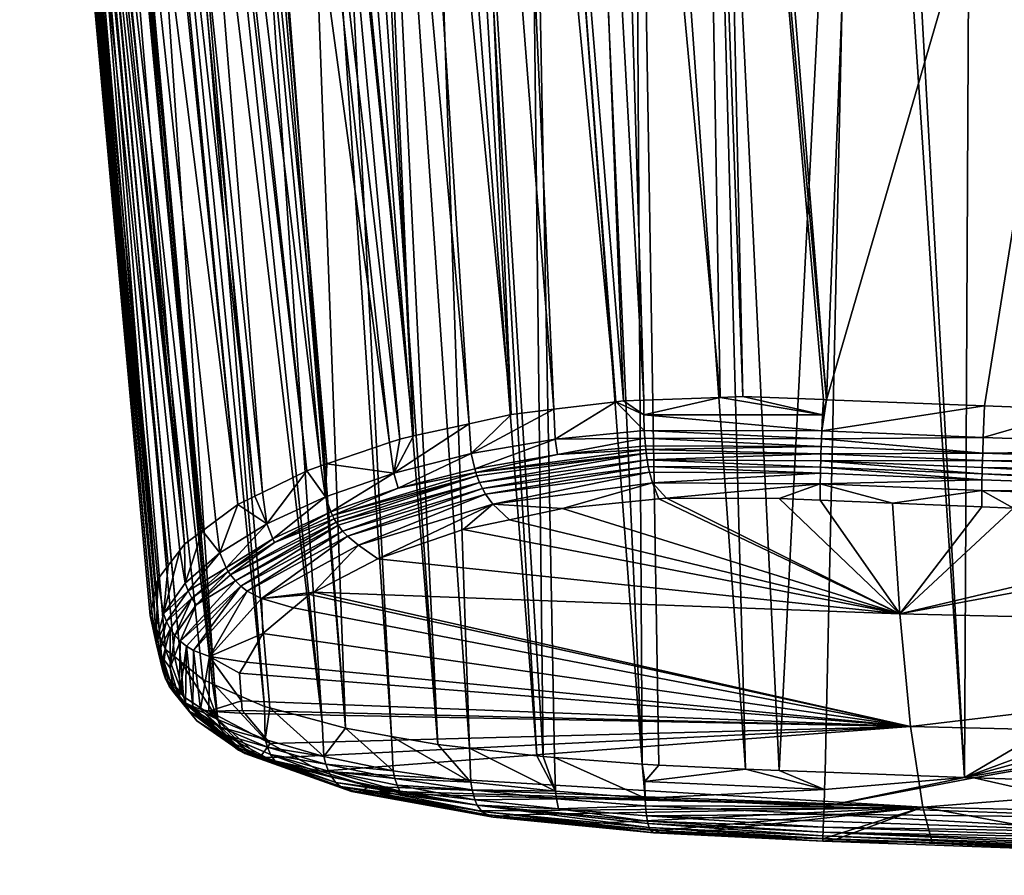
# Model space of a CAD drawing. Extents: x -0.11 to 0.11, y -0.305 to 0.019.
# Tile 23 of 256: x -0.097 to -0.065, y -0.105 to -0.077. Entities that reach past the tile are written whole.
import ezdxf

# ---------------------------------------------------------------- set-up
doc = ezdxf.new("R2010")
doc.units = 0
doc.layers.add('mesh', color=7, linetype='CONTINUOUS')

msp = doc.modelspace()

# ---------------------------------------------------------------- meshes
at = {"layer": 'mesh'}
mesh = msp.add_polyface(dxfattribs=at)
corners = [(-0.031604, -0.090752, 0.028043), (-0.055606, -0.091252, 0.027859), (-0.05557, -0.09017, 0.027693), (-0.06599, -0.091392, 0.027622), (-0.065972, -0.090891, 0.02766), (-0.056782, -0.090141, 0.027675), (-0.062878, -0.089993, 0.027586), (-0.065929, -0.089876, 0.027513), (-0.071149, -0.090679, 0.027546), (-0.071, -0.089684, 0.027393), (-0.059658, -0.050684, 0.01907), (-0.058643, -0.050675, 0.019082), (-0.066321, -0.051021, -0.025165), (-0.066573, -0.101793, -0.011376), (-0.023998, -0.076774, -0.018706), (-0.069395, -0.051048, -0.025115), (-0.058249, -0.050674, 0.019084), (-0.031577, -0.05055, 0.019252), (-0.069474, -0.050767, 0.01896), (-0.013347, -0.050342, 0.019314), (-0.013346, -0.050466, 0.019367), (-0.058249, -0.050492, 0.01901), (-0.069474, -0.050583, 0.018888), (-0.058249, -0.050337, 0.018871), (-0.024448, -0.050658, -0.025621), (-0.069396, -0.050925, -0.025135), (-0.024449, -0.050328, -0.025542), (-0.069398, -0.050653, -0.025082), (-0.069397, -0.05079, -0.025125), (-0.024449, -0.050526, -0.025611), (-0.069398, -0.050528, -0.025005), (-0.024449, -0.050206, -0.025447), (-0.069397, -0.050424, -0.0249), (-0.069474, -0.050428, 0.018749)]
mesh.append_faces([[corners[k] for k in face] for face in [(0, 1, 2, 2), (1, 3, 4, 4), (1, 5, 2, 2), (1, 6, 5, 5), (4, 6, 1, 1), (4, 7, 6, 6), (8, 7, 4, 4), (9, 10, 7, 7), (5, 10, 11, 11), (6, 10, 5, 5), (6, 7, 10, 10), (12, 13, 14, 14), (15, 13, 12, 12), (16, 2, 5, 5), (16, 0, 2, 2), (17, 0, 16, 16), (9, 18, 10, 10), (5, 11, 16, 16), (16, 10, 18, 18), (16, 11, 10, 10), (19, 20, 21, 21), (16, 21, 20, 20), (18, 21, 16, 16), (18, 22, 21, 21), (21, 22, 23, 23), (24, 25, 12, 12), (26, 27, 28, 28), (25, 29, 28, 28), (24, 29, 25, 25), (30, 31, 32, 32), (27, 31, 30, 30), (26, 31, 27, 27), (33, 23, 22, 22)]])
mesh = msp.add_polyface(dxfattribs=at)
corners = [(-0.074154, -0.050806, 0.018908), (-0.071, -0.089684, 0.027393), (-0.07454, -0.05081, 0.018878), (-0.076863, -0.089692, 0.026844), (-0.079013, -0.050862, 0.018524), (-0.078012, -0.05085, 0.018603), (-0.079748, -0.089988, 0.025983), (-0.082815, -0.050913, 0.017456), (-0.081502, -0.050895, 0.017825), (-0.084245, -0.090844, 0.023743), (-0.088216, -0.051, 0.01437), (-0.086302, -0.050967, 0.015761), (-0.08722, -0.091804, 0.021282), (-0.092153, -0.051075, 0.010629), (-0.091084, -0.051054, 0.011744), (-0.087669, -0.091957, 0.02089), (-0.092409, -0.051081, 0.010245), (-0.089093, -0.092658, 0.019042), (-0.093456, -0.051105, 0.008679), (-0.089331, -0.092775, 0.018733), (-0.093997, -0.051118, 0.00787), (-0.073685, -0.089581, 0.027329), (-0.075082, -0.050817, 0.018835), (-0.074409, -0.089607, 0.027218), (-0.077508, -0.089715, 0.026746), (-0.080733, -0.050885, 0.018041), (-0.077757, -0.089745, 0.026661), (-0.081113, -0.090154, 0.025518), (-0.083444, -0.050923, 0.01715), (-0.086024, -0.050962, 0.015896), (-0.084965, -0.050946, 0.016411), (-0.082465, -0.090451, 0.024755), (-0.088362, -0.051003, 0.014264), (-0.084689, -0.090942, 0.023491), (-0.089376, -0.05102, 0.013527), (-0.085011, -0.091052, 0.02321), (-0.090492, -0.051042, 0.012363), (-0.087028, -0.091739, 0.021449), (-0.090257, -0.051239, -0.018758), (-0.088245, -0.051223, -0.020373), (-0.090495, -0.05124, -0.018476), (-0.087496, -0.051218, -0.020975), (-0.085891, -0.051204, -0.021972), (-0.086937, -0.051213, -0.021424), (-0.083375, -0.051059, -0.023334), (-0.083173, -0.05118, -0.023398), (-0.080672, -0.051156, -0.024148), (-0.084168, -0.051189, -0.022876), (-0.079164, -0.051142, -0.0246), (-0.077215, -0.051121, -0.024797), (-0.074968, -0.051098, -0.025024), (-0.077869, -0.051006, -0.024837), (-0.088316, -0.051037, -0.02046), (-0.090471, -0.051119, -0.018567), (-0.092352, -0.051066, -0.016415), (-0.092283, -0.051251, -0.01636), (-0.093945, -0.051074, -0.01403)]
mesh.append_faces([[corners[k] for k in face] for face in [(0, 1, 2, 2), (3, 4, 5, 5), (6, 7, 8, 8), (9, 10, 11, 11), (12, 13, 14, 14), (15, 16, 13, 13), (17, 18, 16, 16), (19, 20, 18, 18), (21, 22, 2, 2), (23, 5, 22, 22), (24, 25, 4, 4), (26, 8, 25, 25), (27, 28, 7, 7), (29, 9, 11, 11), (30, 31, 29, 29), (9, 32, 10, 10), (33, 34, 32, 32), (35, 36, 34, 34), (37, 14, 36, 36), (38, 39, 40, 40), (41, 42, 39, 39), (43, 42, 41, 41), (44, 45, 46, 46), (44, 47, 45, 45), (42, 47, 44, 44), (48, 49, 50, 50), (48, 51, 46, 46), (52, 39, 42, 42), (53, 39, 52, 52), (53, 40, 39, 39), (54, 40, 53, 53), (54, 55, 40, 40), (56, 55, 54, 54)]])
mesh = msp.add_polyface(dxfattribs=at)
corners = [(-0.07454, -0.05081, 0.018878), (-0.071, -0.089684, 0.027393), (-0.071102, -0.08968, 0.02739), (-0.073685, -0.089581, 0.027329), (-0.076863, -0.089692, 0.026844), (-0.078012, -0.05085, 0.018603), (-0.074409, -0.089607, 0.027218), (-0.077508, -0.089715, 0.026746), (-0.079013, -0.050862, 0.018524), (-0.079748, -0.089988, 0.025983), (-0.081502, -0.050895, 0.017825), (-0.077757, -0.089745, 0.026661), (-0.085011, -0.091052, 0.02321), (-0.089376, -0.05102, 0.013527), (-0.084689, -0.090942, 0.023491), (-0.08722, -0.091804, 0.021282), (-0.091084, -0.051054, 0.011744), (-0.087028, -0.091739, 0.021449), (-0.087669, -0.091957, 0.02089), (-0.092153, -0.051075, 0.010629), (-0.089093, -0.092658, 0.019042), (-0.092409, -0.051081, 0.010245), (-0.08029, -0.101102, -0.009816), (-0.083173, -0.05118, -0.023398), (-0.084168, -0.051189, -0.022876), (-0.069395, -0.051048, -0.025115), (-0.069932, -0.051053, -0.025106), (-0.066573, -0.101793, -0.011376), (-0.074154, -0.050806, 0.018908), (-0.069474, -0.050767, 0.01896), (-0.075082, -0.050817, 0.018835), (-0.080733, -0.050885, 0.018041), (-0.081113, -0.090154, 0.025518), (-0.082815, -0.050913, 0.017456), (-0.084965, -0.050946, 0.016411), (-0.083444, -0.050923, 0.01715), (-0.086024, -0.050962, 0.015896), (-0.082465, -0.090451, 0.024755), (-0.084245, -0.090844, 0.023743), (-0.088362, -0.051003, 0.014264), (-0.090492, -0.051042, 0.012363), (-0.090495, -0.05124, -0.018476), (-0.092283, -0.051251, -0.01636), (-0.08718, -0.100011, -0.005066), (-0.086426, -0.100213, -0.005915), (-0.088245, -0.051223, -0.020373), (-0.090257, -0.051239, -0.018758), (-0.084948, -0.100475, -0.007066), (-0.087496, -0.051218, -0.020975), (-0.08347, -0.100733, -0.008201), (-0.086937, -0.051213, -0.021424), (-0.085891, -0.051204, -0.021972), (-0.082447, -0.100852, -0.008721), (-0.080089, -0.101125, -0.009918), (-0.080672, -0.051156, -0.024148), (-0.079722, -0.101152, -0.010024), (-0.076912, -0.101362, -0.010838), (-0.079164, -0.051142, -0.0246), (-0.077215, -0.051121, -0.024797), (-0.074968, -0.051098, -0.025024), (-0.072524, -0.101569, -0.011355), (-0.073599, -0.101522, -0.011254)]
mesh.append_faces([[corners[k] for k in face] for face in [(0, 1, 2, 2), (3, 0, 2, 2), (4, 5, 6, 6), (7, 8, 4, 4), (9, 10, 11, 11), (12, 13, 14, 14), (15, 16, 17, 17), (18, 19, 15, 15), (20, 21, 18, 18), (22, 23, 24, 24), (25, 26, 27, 27), (28, 29, 1, 1), (6, 30, 3, 3), (11, 31, 7, 7), (32, 33, 9, 9), (34, 35, 32, 32), (36, 37, 38, 38), (34, 32, 37, 37), (14, 39, 38, 38), (17, 40, 12, 12), (41, 42, 43, 43), (43, 44, 41, 41), (44, 45, 46, 46), (47, 48, 45, 45), (49, 50, 48, 48), (49, 51, 50, 50), (52, 24, 51, 51), (53, 54, 23, 23), (55, 56, 54, 54), (57, 56, 58, 58), (57, 54, 56, 56), (59, 60, 26, 26), (59, 58, 61, 61)]])
mesh = msp.add_polyface(dxfattribs=at)
corners = [(-0.055637, -0.092422, 0.027551), (-0.017911, -0.093005, 0.027889), (-0.018037, -0.093041, 0.027862), (-0.055632, -0.092213, 0.027671), (-0.017559, -0.092904, 0.027965), (-0.043209, -0.093722, 0.02633), (-0.020912, -0.093863, 0.026971), (-0.021454, -0.094083, 0.026561), (-0.055644, -0.092957, 0.027035), (-0.02049, -0.093742, 0.027153), (-0.019872, -0.093565, 0.027419), (-0.05564, -0.092615, 0.027402), (-0.019653, -0.093502, 0.027514), (-0.023266, -0.076801, -0.018856), (-0.023998, -0.076774, -0.018706), (-0.023839, -0.085925, -0.016277), (-0.023723, -0.050776, -0.025702), (-0.022522, -0.076846, -0.019069), (-0.023512, -0.050775, -0.025729), (-0.023979, -0.050778, -0.025668), (-0.023039, -0.090147, -0.01517), (-0.022569, -0.096632, -0.013329), (-0.022296, -0.090194, -0.015383), (-0.023712, -0.090137, -0.015094), (-0.023584, -0.094353, -0.01391), (-0.031577, -0.05055, 0.019252), (-0.030037, -0.090762, 0.028053), (-0.031604, -0.090752, 0.028043), (-0.015105, -0.090852, 0.028145), (-0.066573, -0.101793, -0.011376), (-0.066321, -0.051021, -0.025165), (-0.024448, -0.05078, -0.025607), (-0.015203, -0.091456, 0.028238), (-0.015317, -0.091717, 0.028264), (-0.015432, -0.091871, 0.028268), (-0.055606, -0.091252, 0.027859), (-0.015863, -0.092253, 0.028247), (-0.019021, -0.093322, 0.02765), (-0.018526, -0.09318, 0.027757), (-0.016103, -0.092371, 0.02822), (-0.023078, -0.050769, -0.025898), (-0.021808, -0.076932, -0.019434), (-0.02266, -0.050763, -0.026061)]
mesh.append_faces([[corners[k] for k in face] for face in [(0, 1, 2, 2), (3, 4, 1, 1), (5, 6, 7, 7), (5, 8, 6, 6), (8, 9, 6, 6), (8, 10, 9, 9), (11, 12, 10, 10), (13, 14, 15, 15), (16, 17, 18, 18), (16, 13, 17, 17), (19, 13, 16, 16), (19, 14, 13, 13), (20, 21, 22, 22), (23, 24, 20, 20), (20, 15, 23, 23), (20, 13, 15, 15), (22, 13, 20, 20), (22, 17, 13, 13), (25, 26, 27, 27), (28, 26, 25, 25), (29, 15, 14, 14), (30, 14, 31, 31), (29, 23, 15, 15), (29, 24, 23, 23), (32, 33, 26, 26), (26, 34, 27, 27), (35, 34, 36, 36), (37, 11, 38, 38), (0, 2, 38, 38), (36, 39, 35, 35), (17, 40, 18, 18), (41, 40, 17, 17), (41, 42, 40, 40)]])
mesh = msp.add_polyface(dxfattribs=at)
corners = [(-0.091587, -0.094314, 0.014531), (-0.096301, -0.051189, 0.001784), (-0.096115, -0.051181, 0.002571), (-0.089876, -0.093044, 0.018026), (-0.094153, -0.051121, 0.007637), (-0.093997, -0.051118, 0.00787), (-0.096688, -0.051208, -0.000232), (-0.092569, -0.096027, 0.009404), (-0.096757, -0.051218, -0.001685), (-0.096665, -0.051204, 0.000241), (-0.092446, -0.095431, 0.011268), (-0.09211, -0.094993, 0.012547), (-0.095822, -0.051169, 0.003814), (-0.095179, -0.051151, 0.005287), (-0.095263, -0.051045, 0.005297), (-0.096176, -0.051073, 0.002584), (-0.096111, -0.051253, -0.008597), (-0.096065, -0.051253, -0.008739), (-0.096142, -0.051138, -0.008763), (-0.096709, -0.051129, -0.005948), (-0.096635, -0.051244, -0.005939), (-0.096391, -0.051251, -0.007735), (-0.096749, -0.05124, -0.005104), (-0.096869, -0.051108, -0.003095), (-0.096876, -0.051236, -0.004173), (-0.096824, -0.051228, -0.003098), (-0.094887, -0.051259, -0.01212), (-0.095183, -0.051259, -0.011456), (-0.09508, -0.05126, -0.011772), (-0.093853, -0.051257, -0.01398), (-0.093016, -0.051255, -0.015485), (-0.092283, -0.051251, -0.01636), (-0.0967, -0.051095, -0.000233), (-0.096686, -0.051007, -0.005945), (-0.093945, -0.051074, -0.01403), (-0.095213, -0.051078, -0.011465)]
mesh.append_faces([[corners[k] for k in face] for face in [(0, 1, 2, 2), (3, 4, 5, 5), (6, 7, 8, 8), (9, 10, 6, 6), (1, 11, 9, 9), (0, 12, 13, 13), (14, 13, 12, 12), (15, 9, 6, 6), (15, 1, 9, 9), (2, 1, 15, 15), (16, 17, 18, 18), (19, 20, 21, 21), (19, 22, 20, 20), (23, 22, 19, 19), (23, 24, 22, 22), (25, 24, 23, 23), (26, 27, 28, 28), (26, 29, 27, 27), (29, 30, 31, 31), (6, 32, 15, 15), (6, 8, 32, 32), (23, 8, 25, 25), (23, 32, 8, 8), (21, 18, 19, 19), (21, 16, 18, 18), (33, 19, 18, 18), (15, 12, 2, 2), (15, 14, 12, 12), (34, 29, 31, 31), (35, 29, 34, 34), (35, 27, 29, 29), (18, 27, 35, 35), (18, 17, 27, 27)]])
mesh = msp.add_polyface(dxfattribs=at)
corners = [(-0.092386, -0.097272, 0.005346), (-0.096111, -0.051253, -0.008597), (-0.096391, -0.051251, -0.007735), (-0.089331, -0.092775, 0.018733), (-0.093456, -0.051105, 0.008679), (-0.089093, -0.092658, 0.019042), (-0.089876, -0.093044, 0.018026), (-0.093997, -0.051118, 0.00787), (-0.096115, -0.051181, 0.002571), (-0.095822, -0.051169, 0.003814), (-0.091587, -0.094314, 0.014531), (-0.096824, -0.051228, -0.003098), (-0.092687, -0.096603, 0.007606), (-0.092513, -0.09699, 0.006298), (-0.092646, -0.096401, 0.008236), (-0.096757, -0.051218, -0.001685), (-0.092569, -0.096027, 0.009404), (-0.096688, -0.051208, -0.000232), (-0.092446, -0.095431, 0.011268), (-0.096665, -0.051204, 0.000241), (-0.09211, -0.094993, 0.012547), (-0.096301, -0.051189, 0.001784), (-0.091742, -0.094516, 0.013942), (-0.092197, -0.097692, 0.003929), (-0.096876, -0.051236, -0.004173), (-0.096749, -0.05124, -0.005104), (-0.096635, -0.051244, -0.005939), (-0.091916, -0.097918, 0.003105), (-0.091708, -0.098085, 0.002498), (-0.090694, -0.098789, -0.000108), (-0.094887, -0.051259, -0.01212), (-0.09508, -0.05126, -0.011772), (-0.095179, -0.051151, 0.005287), (-0.09058, -0.093566, 0.016588), (-0.094153, -0.051121, 0.007637), (-0.091014, -0.093889, 0.015701), (-0.095183, -0.051259, -0.011456), (-0.096065, -0.051253, -0.008739), (-0.090998, -0.098657, 0.000416), (-0.090627, -0.098819, -0.000225), (-0.093853, -0.051257, -0.01398), (-0.089028, -0.099517, -0.002986), (-0.093016, -0.051255, -0.015485), (-0.08718, -0.100011, -0.005066), (-0.092283, -0.051251, -0.01636), (-0.086426, -0.100213, -0.005915), (-0.090257, -0.051239, -0.018758), (-0.090495, -0.05124, -0.018476)]
mesh.append_faces([[corners[k] for k in face] for face in [(0, 1, 2, 2), (3, 4, 5, 5), (6, 7, 3, 3), (8, 9, 10, 10), (11, 12, 13, 13), (11, 14, 12, 12), (15, 14, 11, 11), (15, 16, 14, 14), (17, 18, 16, 16), (19, 20, 18, 18), (21, 22, 20, 20), (10, 22, 21, 21), (23, 1, 0, 0), (13, 24, 11, 11), (13, 25, 24, 24), (0, 25, 13, 13), (0, 26, 25, 25), (2, 26, 0, 0), (1, 27, 28, 28), (23, 27, 1, 1), (29, 30, 31, 31), (32, 6, 33, 33), (32, 34, 6, 6), (35, 32, 33, 33), (10, 32, 35, 35), (29, 36, 37, 37), (37, 28, 38, 38), (1, 28, 37, 37), (29, 31, 36, 36), (39, 40, 30, 30), (41, 42, 40, 40), (43, 44, 42, 42), (45, 46, 47, 47)]])
mesh = msp.add_polyface(dxfattribs=at)
corners = [(-0.076862, -0.090164, 0.026976), (-0.076863, -0.089692, 0.026844), (-0.074409, -0.089607, 0.027218), (-0.0797, -0.090946, 0.026193), (-0.076844, -0.090668, 0.027017), (-0.076829, -0.090918, 0.02701), (-0.076585, -0.092345, 0.026224), (-0.076376, -0.092864, 0.025389), (-0.079468, -0.093171, 0.024443), (-0.082248, -0.092011, 0.02495), (-0.076798, -0.09128, 0.026952), (-0.076785, -0.091395, 0.02692), (-0.079626, -0.091435, 0.026162), (-0.076809, -0.091162, 0.026978), (-0.077508, -0.089715, 0.026746), (-0.077757, -0.089745, 0.026661), (-0.079748, -0.089988, 0.025983), (-0.071126, -0.090168, 0.0275), (-0.071149, -0.090679, 0.027546), (-0.07116, -0.090933, 0.027539), (-0.076136, -0.092841, 0.025463), (-0.076719, -0.091819, 0.026719), (-0.076678, -0.092009, 0.026576), (-0.081933, -0.092714, 0.024634), (-0.076754, -0.091614, 0.026834), (-0.082036, -0.092533, 0.024757), (-0.071179, -0.091416, 0.027448), (-0.07117, -0.09118, 0.027508), (-0.081702, -0.093029, 0.024325), (-0.071198, -0.092041, 0.027091), (-0.071193, -0.091848, 0.027239), (-0.071187, -0.091639, 0.027359), (-0.068652, -0.096543, 0.018565), (-0.077215, -0.051121, -0.024797), (-0.076381, -0.101401, -0.010992), (-0.073599, -0.101522, -0.011254), (-0.076912, -0.101362, -0.010838)]
mesh.append_faces([[corners[k] for k in face] for face in [(0, 1, 2, 2), (3, 4, 5, 5), (6, 7, 8, 8), (9, 10, 11, 11), (12, 13, 10, 10), (9, 12, 10, 10), (0, 14, 1, 1), (0, 15, 14, 14), (4, 15, 0, 0), (3, 15, 4, 4), (3, 16, 15, 15), (17, 0, 2, 2), (18, 4, 0, 0), (19, 5, 4, 4), (20, 7, 6, 6), (21, 22, 23, 23), (24, 21, 25, 25), (11, 26, 24, 24), (10, 26, 11, 11), (13, 27, 10, 10), (13, 5, 27, 27), (12, 5, 13, 13), (12, 3, 5, 5), (28, 6, 8, 8), (22, 6, 28, 28), (22, 29, 6, 6), (21, 29, 22, 22), (24, 30, 21, 21), (26, 31, 24, 24), (32, 7, 20, 20), (32, 8, 7, 7), (33, 34, 35, 35), (33, 36, 34, 34)]])
mesh = msp.add_polyface(dxfattribs=at)
corners = [(-0.071205, -0.092383, 0.026725), (-0.071209, -0.0929, 0.025873), (-0.072518, -0.092847, 0.025845), (-0.06602, -0.092595, 0.026838), (-0.066022, -0.093112, 0.025985), (-0.068879, -0.092995, 0.025924), (-0.076136, -0.092841, 0.025463), (-0.06599, -0.091392, 0.027622), (-0.07117, -0.09118, 0.027508), (-0.07116, -0.090933, 0.027539), (-0.071179, -0.091416, 0.027448), (-0.065972, -0.090891, 0.02766), (-0.071149, -0.090679, 0.027546), (-0.071, -0.089684, 0.027393), (-0.065929, -0.089876, 0.027513), (-0.071126, -0.090168, 0.0275), (-0.071102, -0.08968, 0.02739), (-0.073685, -0.089581, 0.027329), (-0.074409, -0.089607, 0.027218), (-0.076862, -0.090164, 0.026976), (-0.076844, -0.090668, 0.027017), (-0.076829, -0.090918, 0.02701), (-0.066015, -0.092253, 0.027205), (-0.06601, -0.09206, 0.027353), (-0.071193, -0.091848, 0.027239), (-0.071187, -0.091639, 0.027359), (-0.071198, -0.092041, 0.027091), (-0.076585, -0.092345, 0.026224), (-0.076798, -0.09128, 0.026952), (-0.076719, -0.091819, 0.026719), (-0.076754, -0.091614, 0.026834), (-0.065998, -0.091628, 0.027562), (-0.068652, -0.096543, 0.018565), (-0.069932, -0.051053, -0.025106), (-0.071039, -0.101625, -0.01136), (-0.066573, -0.101793, -0.011376), (-0.072524, -0.101569, -0.011355), (-0.074968, -0.051098, -0.025024), (-0.073599, -0.101522, -0.011254)]
mesh.append_faces([[corners[k] for k in face] for face in [(0, 1, 2, 2), (3, 4, 5, 5), (6, 0, 2, 2), (7, 8, 9, 9), (7, 10, 8, 8), (11, 9, 12, 12), (11, 7, 9, 9), (12, 13, 14, 14), (15, 13, 12, 12), (15, 16, 13, 13), (17, 16, 15, 15), (15, 18, 17, 17), (12, 19, 15, 15), (9, 20, 12, 12), (8, 21, 9, 9), (0, 5, 1, 1), (0, 3, 5, 5), (22, 3, 0, 0), (23, 24, 25, 25), (22, 26, 24, 24), (0, 26, 22, 22), (0, 27, 26, 26), (6, 27, 0, 0), (28, 8, 10, 10), (29, 24, 26, 26), (30, 25, 24, 24), (10, 31, 25, 25), (7, 31, 10, 10), (32, 2, 1, 1), (32, 6, 2, 2), (33, 34, 35, 35), (33, 36, 34, 34), (37, 38, 36, 36)]])
mesh = msp.add_polyface(dxfattribs=at)
corners = [(-0.088762, -0.094145, 0.01939), (-0.088951, -0.093662, 0.019337), (-0.087064, -0.092796, 0.02153), (-0.087669, -0.091957, 0.02089), (-0.089093, -0.092658, 0.019042), (-0.08722, -0.091804, 0.021282), (-0.087028, -0.091739, 0.021449), (-0.089331, -0.092775, 0.018733), (-0.089876, -0.093044, 0.018026), (-0.090454, -0.094592, 0.016912), (-0.09058, -0.093566, 0.016588), (-0.091014, -0.093889, 0.015701), (-0.086361, -0.094061, 0.021336), (-0.081933, -0.092714, 0.024634), (-0.086007, -0.094344, 0.021097), (-0.082211, -0.092123, 0.024925), (-0.086787, -0.093501, 0.021537), (-0.086844, -0.093391, 0.021549), (-0.086727, -0.093605, 0.021518), (-0.082129, -0.092336, 0.024854), (-0.086662, -0.093706, 0.021494), (-0.086519, -0.093892, 0.021427), (-0.082036, -0.092533, 0.024757), (-0.086896, -0.093278, 0.021556), (-0.088703, -0.094257, 0.019391), (-0.084876, -0.092037, 0.023418), (-0.085011, -0.091052, 0.02321), (-0.084734, -0.09252, 0.02342), (-0.090116, -0.095293, 0.017006), (-0.090627, -0.098819, -0.000225), (-0.094887, -0.051259, -0.01212), (-0.090694, -0.098789, -0.000108), (-0.089959, -0.095489, 0.017), (-0.096065, -0.051253, -0.008739), (-0.090998, -0.098657, 0.000416), (-0.089028, -0.099517, -0.002986), (-0.093853, -0.051257, -0.01398), (-0.088858, -0.099563, -0.003177), (-0.093016, -0.051255, -0.015485), (-0.08718, -0.100011, -0.005066), (-0.084948, -0.100475, -0.007066), (-0.088245, -0.051223, -0.020373), (-0.086426, -0.100213, -0.005915), (-0.08347, -0.100733, -0.008201), (-0.087496, -0.051218, -0.020975)]
mesh.append_faces([[corners[k] for k in face] for face in [(0, 1, 2, 2), (3, 1, 4, 4), (3, 2, 1, 1), (5, 2, 3, 3), (5, 6, 2, 2), (1, 7, 4, 4), (1, 8, 7, 7), (9, 8, 1, 1), (9, 10, 8, 8), (11, 10, 9, 9), (12, 13, 14, 14), (15, 16, 17, 17), (15, 18, 16, 16), (19, 20, 18, 18), (21, 22, 12, 12), (0, 23, 24, 24), (2, 23, 0, 0), (2, 25, 23, 23), (6, 25, 2, 2), (6, 26, 25, 25), (27, 23, 25, 25), (17, 23, 27, 27), (17, 24, 23, 23), (16, 24, 17, 17), (18, 28, 16, 16), (29, 30, 31, 31), (20, 32, 18, 18), (33, 34, 31, 31), (35, 36, 29, 29), (37, 38, 35, 35), (39, 38, 37, 37), (40, 41, 42, 42), (43, 44, 40, 40)]])
mesh = msp.add_polyface(dxfattribs=at)
corners = [(-0.081702, -0.093029, 0.024325), (-0.081166, -0.09353, 0.023521), (-0.082648, -0.093843, 0.022717), (-0.085395, -0.094786, 0.020378), (-0.082248, -0.092011, 0.02495), (-0.082282, -0.091895, 0.024969), (-0.079626, -0.091435, 0.026162), (-0.084734, -0.09252, 0.02342), (-0.082211, -0.092123, 0.024925), (-0.076785, -0.091395, 0.02692), (-0.082129, -0.092336, 0.024854), (-0.086844, -0.093391, 0.021549), (-0.084876, -0.092037, 0.023418), (-0.084245, -0.090844, 0.023743), (-0.082465, -0.090451, 0.024755), (-0.084689, -0.090942, 0.023491), (-0.085011, -0.091052, 0.02321), (-0.082393, -0.091409, 0.024986), (-0.079748, -0.089988, 0.025983), (-0.0797, -0.090946, 0.026193), (-0.081933, -0.092714, 0.024634), (-0.086007, -0.094344, 0.021097), (-0.076678, -0.092009, 0.026576), (-0.082036, -0.092533, 0.024757), (-0.086361, -0.094061, 0.021336), (-0.076719, -0.091819, 0.026719), (-0.086727, -0.093605, 0.021518), (-0.086519, -0.093892, 0.021427), (-0.086662, -0.093706, 0.021494), (-0.076754, -0.091614, 0.026834), (-0.079468, -0.093171, 0.024443), (-0.08029, -0.101102, -0.009816), (-0.084168, -0.051189, -0.022876), (-0.082447, -0.100852, -0.008721), (-0.080089, -0.101125, -0.009918), (-0.083173, -0.05118, -0.023398), (-0.081113, -0.090154, 0.025518), (-0.085891, -0.051204, -0.021972), (-0.08347, -0.100733, -0.008201), (-0.079722, -0.101152, -0.010024), (-0.080672, -0.051156, -0.024148)]
mesh.append_faces([[corners[k] for k in face] for face in [(0, 1, 2, 2), (3, 0, 2, 2), (4, 5, 6, 6), (7, 5, 4, 4), (8, 9, 10, 10), (8, 4, 9, 9), (11, 4, 8, 8), (11, 7, 4, 4), (12, 13, 14, 14), (12, 15, 13, 13), (16, 15, 12, 12), (17, 18, 19, 19), (20, 0, 21, 21), (20, 22, 0, 0), (23, 20, 24, 24), (23, 25, 20, 20), (10, 26, 8, 8), (27, 28, 10, 10), (10, 23, 27, 27), (10, 29, 23, 23), (9, 29, 10, 10), (5, 19, 6, 6), (5, 17, 19, 19), (7, 17, 5, 5), (0, 30, 1, 1), (17, 12, 14, 14), (7, 12, 17, 17), (31, 32, 33, 33), (34, 35, 31, 31), (17, 36, 18, 18), (17, 14, 36, 36), (33, 37, 38, 38), (39, 40, 34, 34)]])
mesh = msp.add_polyface(dxfattribs=at)
corners = [(-0.05564, -0.092615, 0.027402), (-0.055644, -0.092957, 0.027035), (-0.06602, -0.092595, 0.026838), (-0.016686, -0.092655, 0.028153), (-0.017233, -0.092811, 0.028035), (-0.055632, -0.092213, 0.027671), (-0.017911, -0.093005, 0.027889), (-0.055637, -0.092422, 0.027551), (-0.017559, -0.092904, 0.027965), (-0.052638, -0.093566, 0.02623), (-0.043209, -0.093722, 0.02633), (-0.019872, -0.093565, 0.027419), (-0.019021, -0.093322, 0.02765), (-0.019653, -0.093502, 0.027514), (-0.065006, -0.093154, 0.026008), (-0.066022, -0.093112, 0.025985), (-0.055645, -0.093466, 0.026176), (-0.066015, -0.092253, 0.027205), (-0.06601, -0.09206, 0.027353), (-0.066005, -0.091851, 0.027473), (-0.055627, -0.09199, 0.02776), (-0.016103, -0.092371, 0.02822), (-0.055621, -0.091753, 0.02782), (-0.065998, -0.091628, 0.027562), (-0.071187, -0.091639, 0.027359), (-0.071193, -0.091848, 0.027239), (-0.06599, -0.091392, 0.027622), (-0.055606, -0.091252, 0.027859), (-0.068652, -0.096543, 0.018565), (-0.068879, -0.092995, 0.025924), (-0.031604, -0.090752, 0.028043), (-0.015432, -0.091871, 0.028268), (-0.018526, -0.09318, 0.027757)]
mesh.append_faces([[corners[k] for k in face] for face in [(0, 1, 2, 2), (3, 4, 5, 5), (5, 6, 7, 7), (4, 8, 5, 5), (9, 1, 10, 10), (0, 11, 1, 1), (12, 13, 0, 0), (2, 14, 15, 15), (1, 14, 2, 2), (1, 16, 14, 14), (9, 16, 1, 1), (17, 0, 2, 2), (18, 0, 17, 17), (18, 7, 0, 0), (19, 7, 18, 18), (19, 5, 7, 7), (20, 5, 19, 19), (20, 3, 5, 5), (21, 3, 20, 20), (20, 22, 21, 21), (20, 23, 22, 22), (19, 23, 20, 20), (19, 24, 23, 23), (18, 24, 19, 19), (17, 25, 18, 18), (26, 22, 23, 23), (27, 22, 26, 26), (27, 21, 22, 22), (28, 14, 16, 16), (28, 15, 14, 14), (28, 29, 15, 15), (30, 31, 27, 27), (32, 0, 7, 7)]])
mesh = msp.add_polyface(dxfattribs=at)
corners = [(-0.089173, -0.101149, 0.001127), (-0.087224, -0.101593, -0.000027), (-0.085649, -0.102085, -0.002005), (-0.088858, -0.099563, -0.003177), (-0.087118, -0.101121, -0.004731), (-0.08718, -0.100011, -0.005066), (-0.082447, -0.100852, -0.008721), (-0.079688, -0.102238, -0.009649), (-0.08029, -0.101102, -0.009816), (-0.082406, -0.101946, -0.008386), (-0.084948, -0.100475, -0.007066), (-0.084897, -0.101577, -0.006736), (-0.086968, -0.101593, -0.004471), (-0.087053, -0.101368, -0.004608), (-0.088832, -0.101053, -0.002194), (-0.084842, -0.101822, -0.006606), (-0.086863, -0.101789, -0.004322), (-0.086007, -0.094344, 0.021097), (-0.085395, -0.094786, 0.020378), (-0.087441, -0.095851, 0.017689), (-0.081702, -0.093029, 0.024325), (-0.089126, -0.096057, 0.016789), (-0.086361, -0.094061, 0.021336), (-0.086519, -0.093892, 0.021427), (-0.089779, -0.095663, 0.016974), (-0.086662, -0.093706, 0.021494), (-0.086037, -0.102279, -0.003405), (-0.086235, -0.102242, -0.003606), (-0.068311, -0.100155, 0.008851), (-0.089656, -0.099743, 0.006541), (-0.089741, -0.099642, 0.006885), (-0.088848, -0.100704, 0.003281), (-0.088062, -0.101135, 0.001679), (-0.087584, -0.095926, 0.0175), (-0.088093, -0.096351, 0.016376), (-0.089078, -0.097174, 0.014197), (-0.089823, -0.098448, 0.010577), (-0.089617, -0.098096, 0.011578), (-0.089762, -0.099338, 0.007826), (-0.08347, -0.100733, -0.008201), (-0.086426, -0.100213, -0.005915), (-0.088643, -0.101339, -0.001988), (-0.086737, -0.101952, -0.00416), (-0.08986, -0.100922, 0.000722), (-0.086589, -0.102082, -0.003986)]
mesh.append_faces([[corners[k] for k in face] for face in [(0, 1, 2, 2), (3, 4, 5, 5), (6, 7, 8, 8), (9, 10, 11, 11), (12, 13, 14, 14), (12, 15, 13, 13), (14, 16, 12, 12), (13, 11, 4, 4), (15, 11, 13, 13), (15, 9, 11, 11), (17, 18, 19, 19), (17, 20, 18, 18), (21, 17, 19, 19), (22, 17, 21, 21), (23, 24, 25, 25), (26, 27, 0, 0), (28, 29, 30, 30), (28, 31, 29, 29), (28, 32, 31, 31), (28, 1, 32, 32), (28, 33, 19, 19), (28, 34, 33, 33), (28, 35, 34, 34), (28, 36, 37, 37), (28, 38, 36, 36), (39, 9, 6, 6), (4, 40, 5, 5), (11, 40, 4, 4), (11, 10, 40, 40), (9, 39, 10, 10), (41, 42, 16, 16), (14, 41, 16, 16), (42, 43, 44, 44)]])
mesh = msp.add_polyface(dxfattribs=at)
corners = [(-0.076817, -0.102458, -0.010497), (-0.071081, -0.102721, -0.010962), (-0.071061, -0.102183, -0.011187), (-0.071115, -0.103759, -0.008076), (-0.076539, -0.103567, -0.008793), (-0.075331, -0.103564, -0.007874), (-0.071121, -0.103838, -0.009227), (-0.070712, -0.103778, -0.008095), (-0.067616, -0.103877, -0.008108), (-0.071116, -0.103666, -0.010032), (-0.076691, -0.103393, -0.009577), (-0.071119, -0.103754, -0.00978), (-0.076729, -0.103271, -0.009804), (-0.071112, -0.103542, -0.010264), (-0.073599, -0.101522, -0.011254), (-0.076826, -0.101927, -0.010725), (-0.072524, -0.101569, -0.011355), (-0.071039, -0.101625, -0.01136), (-0.066573, -0.101793, -0.011376), (-0.076804, -0.102702, -0.010355), (-0.07109, -0.102968, -0.010821), (-0.076645, -0.103482, -0.009331), (-0.078789, -0.103285, -0.006951), (-0.081101, -0.102992, -0.00576), (-0.067914, -0.102741, -0.001183), (-0.076283, -0.103487, -0.007619), (-0.087224, -0.101593, -0.000027), (-0.068311, -0.100155, 0.008851), (-0.087441, -0.095851, 0.017689), (-0.068652, -0.096543, 0.018565), (-0.081166, -0.09353, 0.023521), (-0.079468, -0.093171, 0.024443), (-0.071209, -0.0929, 0.025873), (-0.068879, -0.092995, 0.025924), (-0.076746, -0.103196, -0.009909), (-0.071106, -0.103383, -0.010472), (-0.076774, -0.103022, -0.010104), (-0.071099, -0.103191, -0.010658)]
mesh.append_faces([[corners[k] for k in face] for face in [(0, 1, 2, 2), (3, 4, 5, 5), (6, 7, 8, 8), (9, 10, 11, 11), (9, 12, 10, 10), (13, 12, 9, 9), (2, 14, 15, 15), (16, 14, 2, 2), (2, 17, 16, 16), (2, 18, 17, 17), (1, 18, 2, 2), (19, 1, 0, 0), (20, 1, 19, 19), (11, 21, 6, 6), (10, 21, 11, 11), (4, 6, 21, 21), (3, 6, 4, 4), (3, 7, 6, 6), (22, 23, 24, 24), (24, 5, 25, 25), (3, 5, 24, 24), (24, 7, 3, 3), (24, 8, 7, 7), (24, 26, 27, 27), (27, 28, 29, 29), (30, 31, 29, 29), (32, 33, 29, 29), (13, 34, 12, 12), (13, 35, 34, 34), (35, 36, 34, 34), (35, 37, 36, 36), (36, 20, 19, 19), (36, 37, 20, 20)]])
mesh = msp.add_polyface(dxfattribs=at)
corners = [(-0.06064, -0.104208, -0.009271), (-0.060633, -0.104101, -0.008138), (-0.050323, -0.104431, -0.008182), (-0.0424, -0.104551, -0.00821), (-0.060639, -0.104122, -0.009822), (-0.019749, -0.104808, -0.010094), (-0.060637, -0.104033, -0.010073), (-0.019866, -0.104879, -0.009849), (-0.071119, -0.103754, -0.00978), (-0.071116, -0.103666, -0.010032), (-0.071112, -0.103542, -0.010264), (-0.060634, -0.103909, -0.010304), (-0.06063, -0.10375, -0.010511), (-0.071106, -0.103383, -0.010472), (-0.060624, -0.103558, -0.010696), (-0.071099, -0.103191, -0.010658), (-0.07109, -0.102968, -0.010821), (-0.071081, -0.102721, -0.010962), (-0.066271, -0.101804, -0.011377), (-0.066573, -0.101793, -0.011376), (-0.06061, -0.10309, -0.011), (-0.060576, -0.101988, -0.011396), (-0.056313, -0.102126, -0.01141), (-0.067616, -0.103877, -0.008108), (-0.071121, -0.103838, -0.009227), (-0.067914, -0.102741, -0.001183), (-0.052638, -0.093566, 0.02623), (-0.068652, -0.096543, 0.018565), (-0.055645, -0.093466, 0.026176), (-0.043074, -0.097158, 0.019346), (-0.068311, -0.100155, 0.008851), (-0.04286, -0.100765, 0.009626), (-0.042611, -0.103347, -0.000414), (-0.023584, -0.094353, -0.01391), (-0.019871, -0.104475, -0.010642), (-0.020087, -0.10428, -0.010823), (-0.020546, -0.103872, -0.011097)]
mesh.append_faces([[corners[k] for k in face] for face in [(0, 1, 2, 2), (3, 0, 2, 2), (4, 5, 6, 6), (0, 7, 4, 4), (4, 8, 0, 0), (4, 9, 8, 8), (6, 9, 4, 4), (6, 10, 9, 9), (11, 10, 6, 6), (11, 12, 10, 10), (12, 13, 10, 10), (12, 14, 13, 13), (14, 15, 13, 13), (14, 16, 15, 15), (17, 18, 19, 19), (20, 18, 17, 17), (20, 21, 18, 18), (22, 21, 20, 20), (16, 20, 17, 17), (14, 20, 16, 16), (0, 23, 1, 1), (0, 24, 23, 23), (8, 24, 0, 0), (1, 23, 25, 25), (26, 27, 28, 28), (29, 27, 26, 26), (29, 30, 27, 27), (31, 25, 30, 30), (32, 1, 25, 25), (18, 33, 19, 19), (34, 12, 11, 11), (35, 14, 12, 12), (14, 36, 20, 20)]])
mesh = msp.add_polyface(dxfattribs=at)
corners = [(-0.091299, -0.097723, 0.01172), (-0.091525, -0.097588, 0.011709), (-0.089779, -0.095663, 0.016974), (-0.090186, -0.095186, 0.017001), (-0.09025, -0.095075, 0.016992), (-0.088762, -0.094145, 0.01939), (-0.09136, -0.096048, 0.014372), (-0.089126, -0.096057, 0.016789), (-0.088093, -0.096351, 0.016376), (-0.089078, -0.097174, 0.014197), (-0.087584, -0.095926, 0.0175), (-0.089617, -0.098096, 0.011578), (-0.089823, -0.098448, 0.010577), (-0.090787, -0.09792, 0.011707), (-0.091477, -0.095814, 0.014325), (-0.091218, -0.096263, 0.014404), (-0.091572, -0.095565, 0.014265), (-0.091014, -0.093889, 0.015701), (-0.090454, -0.094592, 0.016912), (-0.087441, -0.095851, 0.017689), (-0.089578, -0.095816, 0.016929), (-0.086519, -0.093892, 0.021427), (-0.091074, -0.099605, 0.006271), (-0.086361, -0.094061, 0.021336), (-0.088951, -0.093662, 0.019337), (-0.090116, -0.095293, 0.017006), (-0.088703, -0.094257, 0.019391), (-0.086787, -0.093501, 0.021537), (-0.089959, -0.095489, 0.017), (-0.091726, -0.097427, 0.011685), (-0.086727, -0.093605, 0.021518), (-0.086662, -0.093706, 0.021494)]
mesh.append_faces([[corners[k] for k in face] for face in [(0, 1, 2, 2), (3, 4, 5, 5), (3, 6, 4, 4), (7, 8, 9, 9), (7, 10, 8, 8), (11, 12, 13, 13), (6, 14, 4, 4), (3, 15, 6, 6), (16, 17, 18, 18), (7, 19, 10, 10), (20, 2, 21, 21), (20, 0, 2, 2), (13, 0, 20, 20), (13, 22, 0, 0), (13, 9, 11, 11), (13, 7, 9, 9), (20, 7, 13, 13), (20, 23, 7, 7), (21, 23, 20, 20), (4, 24, 5, 5), (4, 18, 24, 24), (14, 18, 4, 4), (14, 16, 18, 18), (3, 25, 15, 15), (3, 26, 25, 25), (5, 26, 3, 3), (27, 25, 26, 26), (15, 28, 29, 29), (15, 25, 28, 28), (30, 28, 25, 25), (2, 28, 31, 31), (2, 29, 28, 28), (1, 29, 2, 2)]])
mesh = msp.add_polyface(dxfattribs=at)
corners = [(-0.076539, -0.103567, -0.008793), (-0.076283, -0.103487, -0.007619), (-0.075331, -0.103564, -0.007874), (-0.081693, -0.103066, -0.006821), (-0.081101, -0.102992, -0.00576), (-0.078789, -0.103285, -0.006951), (-0.081948, -0.102976, -0.007305), (-0.079688, -0.102238, -0.009649), (-0.080089, -0.101125, -0.009918), (-0.08029, -0.101102, -0.009816), (-0.079722, -0.101152, -0.010024), (-0.076817, -0.102458, -0.010497), (-0.073599, -0.101522, -0.011254), (-0.076381, -0.101401, -0.010992), (-0.076826, -0.101927, -0.010725), (-0.071061, -0.102183, -0.011187), (-0.07966, -0.102481, -0.00951), (-0.076804, -0.102702, -0.010355), (-0.076691, -0.103393, -0.009577), (-0.082059, -0.102885, -0.007529), (-0.076645, -0.103482, -0.009331), (-0.084888, -0.102323, -0.002962), (-0.08518, -0.102232, -0.002595), (-0.067914, -0.102741, -0.001183), (-0.082127, -0.102863, -0.005232), (-0.085649, -0.102085, -0.002005), (-0.089617, -0.098096, 0.011578), (-0.089078, -0.097174, 0.014197), (-0.068311, -0.100155, 0.008851), (-0.089741, -0.099642, 0.006885), (-0.089762, -0.099338, 0.007826), (-0.068652, -0.096543, 0.018565), (-0.082648, -0.093843, 0.022717), (-0.081166, -0.09353, 0.023521), (-0.085395, -0.094786, 0.020378), (-0.087441, -0.095851, 0.017689), (-0.076729, -0.103271, -0.009804), (-0.082201, -0.102686, -0.007834), (-0.076746, -0.103196, -0.009909), (-0.076912, -0.101362, -0.010838), (-0.076774, -0.103022, -0.010104), (-0.079601, -0.1028, -0.009264)]
mesh.append_faces([[corners[k] for k in face] for face in [(0, 1, 2, 2), (3, 4, 5, 5), (0, 5, 1, 1), (0, 3, 5, 5), (6, 3, 0, 0), (7, 8, 9, 9), (7, 10, 8, 8), (11, 10, 7, 7), (12, 13, 14, 14), (15, 14, 11, 11), (16, 11, 7, 7), (17, 11, 16, 16), (18, 19, 20, 20), (0, 20, 6, 6), (21, 22, 23, 23), (23, 24, 21, 21), (23, 4, 24, 24), (23, 1, 5, 5), (22, 25, 23, 23), (26, 27, 28, 28), (29, 30, 28, 28), (31, 32, 33, 33), (31, 34, 32, 32), (35, 34, 31, 31), (36, 37, 18, 18), (36, 38, 37, 37), (14, 13, 39, 39), (11, 39, 10, 10), (11, 14, 39, 39), (38, 40, 41, 41), (41, 17, 16, 16), (40, 17, 41, 41), (37, 19, 18, 18)]])
mesh = msp.add_polyface(dxfattribs=at)
corners = [(-0.0424, -0.104551, -0.00821), (-0.020597, -0.104913, -0.008861), (-0.06064, -0.104208, -0.009271), (-0.020177, -0.10493, -0.009411), (-0.019951, -0.104893, -0.009729), (-0.060637, -0.104033, -0.010073), (-0.019754, -0.10461, -0.010477), (-0.060634, -0.103909, -0.010304), (-0.021162, -0.103165, -0.011385), (-0.021403, -0.102728, -0.011516), (-0.056313, -0.102126, -0.01141), (-0.06061, -0.10309, -0.011), (-0.020959, -0.103399, -0.01129), (-0.042611, -0.103347, -0.000414), (-0.050323, -0.104431, -0.008182), (-0.021651, -0.104785, -0.007582), (-0.021044, -0.104874, -0.008286), (-0.052638, -0.093566, 0.02623), (-0.043209, -0.093722, 0.02633), (-0.043074, -0.097158, 0.019346), (-0.024436, -0.095844, 0.02298), (-0.021454, -0.094083, 0.026561), (-0.024343, -0.095771, 0.023142), (-0.04286, -0.100765, 0.009626), (-0.027987, -0.09935, 0.014518), (-0.028495, -0.100584, 0.010992), (-0.027869, -0.099064, 0.015336), (-0.026625, -0.097634, 0.018917), (-0.025613, -0.103868, -0.001821), (-0.026601, -0.103357, 0.000592), (-0.026288, -0.103519, -0.000171), (-0.027976, -0.102262, 0.005197), (-0.0274, -0.102944, 0.002546), (-0.028333, -0.101839, 0.006844), (-0.068311, -0.100155, 0.008851), (-0.067914, -0.102741, -0.001183), (-0.060633, -0.104101, -0.008138), (-0.02279, -0.098743, -0.01266), (-0.023584, -0.094353, -0.01391), (-0.060576, -0.101988, -0.011396), (-0.023156, -0.096719, -0.013236), (-0.066271, -0.101804, -0.011377), (-0.019749, -0.104808, -0.010094), (-0.019713, -0.104744, -0.010247), (-0.020546, -0.103872, -0.011097), (-0.026417, -0.097395, 0.019514), (-0.028451, -0.100929, 0.009851)]
mesh.append_faces([[corners[k] for k in face] for face in [(0, 1, 2, 2), (3, 4, 2, 2), (5, 6, 7, 7), (8, 9, 10, 10), (11, 8, 10, 10), (11, 12, 8, 8), (13, 0, 14, 14), (15, 16, 0, 0), (17, 18, 19, 19), (18, 20, 19, 19), (21, 22, 18, 18), (23, 24, 25, 25), (19, 24, 23, 23), (19, 26, 24, 24), (27, 26, 19, 19), (13, 28, 0, 0), (29, 30, 13, 13), (13, 31, 32, 32), (23, 31, 13, 13), (23, 33, 31, 31), (23, 34, 19, 19), (13, 35, 23, 23), (14, 36, 13, 13), (10, 9, 37, 37), (10, 38, 39, 39), (10, 40, 38, 38), (37, 40, 10, 10), (41, 39, 38, 38), (42, 43, 5, 5), (44, 12, 11, 11), (20, 45, 19, 19), (23, 25, 46, 46), (46, 33, 23, 23)]])
mesh = msp.add_polyface(dxfattribs=at)
corners = [(-0.091327, -0.099515, 0.006203), (-0.091525, -0.097588, 0.011709), (-0.091299, -0.097723, 0.01172), (-0.092446, -0.095431, 0.011268), (-0.0925, -0.097486, 0.008593), (-0.092569, -0.096027, 0.009404), (-0.092262, -0.096542, 0.011464), (-0.09211, -0.094993, 0.012547), (-0.092197, -0.097692, 0.003929), (-0.092386, -0.097272, 0.005346), (-0.092287, -0.098377, 0.005702), (-0.092646, -0.096401, 0.008236), (-0.092687, -0.096603, 0.007606), (-0.092513, -0.09699, 0.006298), (-0.091619, -0.0992, 0.002845), (-0.091916, -0.097918, 0.003105), (-0.09136, -0.096048, 0.014372), (-0.092166, -0.096792, 0.011536), (-0.091477, -0.095814, 0.014325), (-0.092046, -0.097027, 0.011598), (-0.092406, -0.097737, 0.008675), (-0.092286, -0.097971, 0.008752), (-0.092195, -0.098629, 0.005794), (-0.0919, -0.097239, 0.011648), (-0.091218, -0.096263, 0.014404), (-0.091572, -0.095565, 0.014265), (-0.091587, -0.094314, 0.014531), (-0.091014, -0.093889, 0.015701), (-0.091742, -0.094516, 0.013942), (-0.091726, -0.097427, 0.011685), (-0.092054, -0.098276, 0.008851), (-0.091759, -0.099248, 0.006053)]
mesh.append_faces([[corners[k] for k in face] for face in [(0, 1, 2, 2), (3, 4, 5, 5), (3, 6, 4, 4), (7, 6, 3, 3), (8, 9, 10, 10), (4, 11, 5, 5), (4, 12, 11, 11), (10, 12, 4, 4), (10, 13, 12, 12), (9, 13, 10, 10), (14, 15, 8, 8), (16, 17, 18, 18), (19, 17, 16, 16), (19, 20, 17, 17), (21, 20, 19, 19), (21, 22, 20, 20), (16, 23, 19, 19), (16, 24, 23, 23), (25, 26, 27, 27), (28, 26, 25, 25), (17, 6, 18, 18), (17, 4, 6, 6), (20, 4, 17, 17), (20, 10, 4, 4), (22, 10, 20, 20), (6, 25, 18, 18), (6, 28, 25, 25), (7, 28, 6, 6), (23, 29, 30, 30), (24, 29, 23, 23), (19, 30, 21, 21), (19, 23, 30, 30), (1, 31, 29, 29)]])
mesh = msp.add_polyface(dxfattribs=at)
corners = [(-0.09052, -0.099932, 0.000124), (-0.090627, -0.098819, -0.000225), (-0.090694, -0.098789, -0.000108), (-0.091327, -0.099515, 0.006203), (-0.091299, -0.097723, 0.01172), (-0.091074, -0.099605, 0.006271), (-0.091557, -0.099397, 0.00613), (-0.091525, -0.097588, 0.011709), (-0.089651, -0.101027, 0.000855), (-0.091619, -0.0992, 0.002845), (-0.092197, -0.097692, 0.003929), (-0.092287, -0.098377, 0.005702), (-0.091708, -0.098085, 0.002498), (-0.091916, -0.097918, 0.003105), (-0.090998, -0.098657, 0.000416), (-0.092078, -0.098862, 0.005884), (-0.092195, -0.098629, 0.005794), (-0.092286, -0.097971, 0.008752), (-0.091532, -0.099452, 0.002946), (-0.091419, -0.099683, 0.003049), (-0.090438, -0.100183, 0.000233), (-0.090333, -0.100412, 0.000347), (-0.090202, -0.100614, 0.000467), (-0.091933, -0.099069, 0.005971), (-0.090805, -0.09967, 0.006333), (-0.090787, -0.09792, 0.011707), (-0.08942, -0.101102, 0.000991), (-0.08986, -0.100922, 0.000722), (-0.092054, -0.098276, 0.008851), (-0.091726, -0.097427, 0.011685), (-0.091759, -0.099248, 0.006053), (-0.090044, -0.100784, 0.000592), (-0.091199, -0.099979, 0.003204)]
mesh.append_faces([[corners[k] for k in face] for face in [(0, 1, 2, 2), (3, 4, 5, 5), (3, 6, 7, 7), (8, 6, 3, 3), (9, 10, 11, 11), (9, 12, 13, 13), (0, 12, 9, 9), (0, 14, 12, 12), (2, 14, 0, 0), (15, 16, 17, 17), (15, 18, 16, 16), (19, 18, 15, 15), (19, 20, 18, 18), (21, 20, 19, 19), (19, 22, 21, 21), (17, 23, 15, 15), (16, 9, 11, 11), (18, 9, 16, 16), (18, 0, 9, 9), (20, 0, 18, 18), (24, 5, 25, 25), (24, 26, 5, 5), (8, 27, 6, 6), (28, 29, 30, 30), (31, 32, 30, 30), (23, 30, 32, 32), (28, 30, 23, 23), (19, 32, 22, 22), (15, 32, 19, 19), (15, 23, 32, 32), (17, 28, 23, 23), (6, 30, 7, 7), (6, 27, 30, 30)]])
mesh = msp.add_polyface(dxfattribs=at)
corners = [(-0.089002, -0.100576, -0.002437), (-0.090627, -0.098819, -0.000225), (-0.09052, -0.099932, 0.000124), (-0.090805, -0.09967, 0.006333), (-0.089741, -0.099642, 0.006885), (-0.089656, -0.099743, 0.006541), (-0.089762, -0.099338, 0.007826), (-0.090787, -0.09792, 0.011707), (-0.089823, -0.098448, 0.010577), (-0.088848, -0.100704, 0.003281), (-0.089173, -0.101149, 0.001127), (-0.088062, -0.101135, 0.001679), (-0.087224, -0.101593, -0.000027), (-0.089651, -0.101027, 0.000855), (-0.08942, -0.101102, 0.000991), (-0.086421, -0.102178, -0.0038), (-0.091074, -0.099605, 0.006271), (-0.091327, -0.099515, 0.006203), (-0.088858, -0.099563, -0.003177), (-0.087118, -0.101121, -0.004731), (-0.089028, -0.099517, -0.002986), (-0.090333, -0.100412, 0.000347), (-0.088928, -0.100826, -0.00232), (-0.090438, -0.100183, 0.000233), (-0.088832, -0.101053, -0.002194), (-0.087053, -0.101368, -0.004608), (-0.086235, -0.102242, -0.003606), (-0.08986, -0.100922, 0.000722), (-0.086589, -0.102082, -0.003986), (-0.090044, -0.100784, 0.000592), (-0.086737, -0.101952, -0.00416), (-0.088643, -0.101339, -0.001988), (-0.090202, -0.100614, 0.000467), (-0.091199, -0.099979, 0.003204), (-0.091759, -0.099248, 0.006053)]
mesh.append_faces([[corners[k] for k in face] for face in [(0, 1, 2, 2), (3, 4, 5, 5), (3, 6, 4, 4), (7, 6, 3, 3), (7, 8, 6, 6), (9, 3, 5, 5), (9, 10, 3, 3), (11, 10, 9, 9), (11, 12, 10, 10), (13, 14, 15, 15), (13, 16, 14, 14), (17, 16, 13, 13), (18, 0, 19, 19), (20, 0, 18, 18), (20, 1, 0, 0), (21, 22, 23, 23), (24, 22, 21, 21), (24, 25, 22, 22), (23, 0, 2, 2), (22, 0, 23, 23), (22, 19, 0, 0), (25, 19, 22, 22), (10, 14, 3, 3), (10, 26, 14, 14), (15, 27, 13, 13), (15, 28, 27, 27), (29, 30, 31, 31), (32, 29, 31, 31), (33, 29, 32, 32), (21, 31, 24, 24), (21, 32, 31, 31), (29, 27, 30, 30), (29, 34, 27, 27)]])
mesh = msp.add_polyface(dxfattribs=at)
corners = [(-0.089173, -0.101149, 0.001127), (-0.085649, -0.102085, -0.002005), (-0.086037, -0.102279, -0.003405), (-0.084888, -0.102323, -0.002962), (-0.082127, -0.102863, -0.005232), (-0.08518, -0.102232, -0.002595), (-0.081948, -0.102976, -0.007305), (-0.086235, -0.102242, -0.003606), (-0.081693, -0.103066, -0.006821), (-0.086421, -0.102178, -0.0038), (-0.08942, -0.101102, 0.000991), (-0.082447, -0.100852, -0.008721), (-0.082406, -0.101946, -0.008386), (-0.079688, -0.102238, -0.009649), (-0.084771, -0.102045, -0.006461), (-0.084842, -0.101822, -0.006606), (-0.086968, -0.101593, -0.004471), (-0.082364, -0.10219, -0.00825), (-0.084683, -0.102238, -0.0063), (-0.086863, -0.101789, -0.004322), (-0.07966, -0.102481, -0.00951), (-0.081101, -0.102992, -0.00576), (-0.076645, -0.103482, -0.009331), (-0.082059, -0.102885, -0.007529), (-0.067914, -0.102741, -0.001183), (-0.087224, -0.101593, -0.000027), (-0.086589, -0.102082, -0.003986), (-0.086737, -0.101952, -0.00416), (-0.082201, -0.102686, -0.007834), (-0.082276, -0.10251, -0.008014), (-0.079601, -0.1028, -0.009264), (-0.076746, -0.103196, -0.009909)]
mesh.append_faces([[corners[k] for k in face] for face in [(0, 1, 2, 2), (2, 3, 4, 4), (2, 5, 3, 3), (1, 5, 2, 2), (6, 7, 8, 8), (9, 7, 6, 6), (9, 10, 7, 7), (11, 12, 13, 13), (14, 15, 16, 16), (14, 17, 15, 15), (16, 18, 14, 14), (16, 19, 18, 18), (17, 12, 15, 15), (17, 13, 12, 12), (20, 13, 17, 17), (2, 8, 7, 7), (4, 8, 2, 2), (4, 21, 8, 8), (6, 22, 23, 23), (24, 1, 25, 25), (6, 26, 9, 9), (18, 27, 28, 28), (18, 19, 27, 27), (28, 29, 18, 18), (28, 30, 29, 29), (31, 30, 28, 28), (29, 17, 14, 14), (29, 20, 17, 17), (30, 20, 29, 29), (14, 18, 29, 29), (28, 26, 23, 23), (27, 26, 28, 28), (6, 23, 26, 26)]])

doc.saveas('drawing.dxf')
